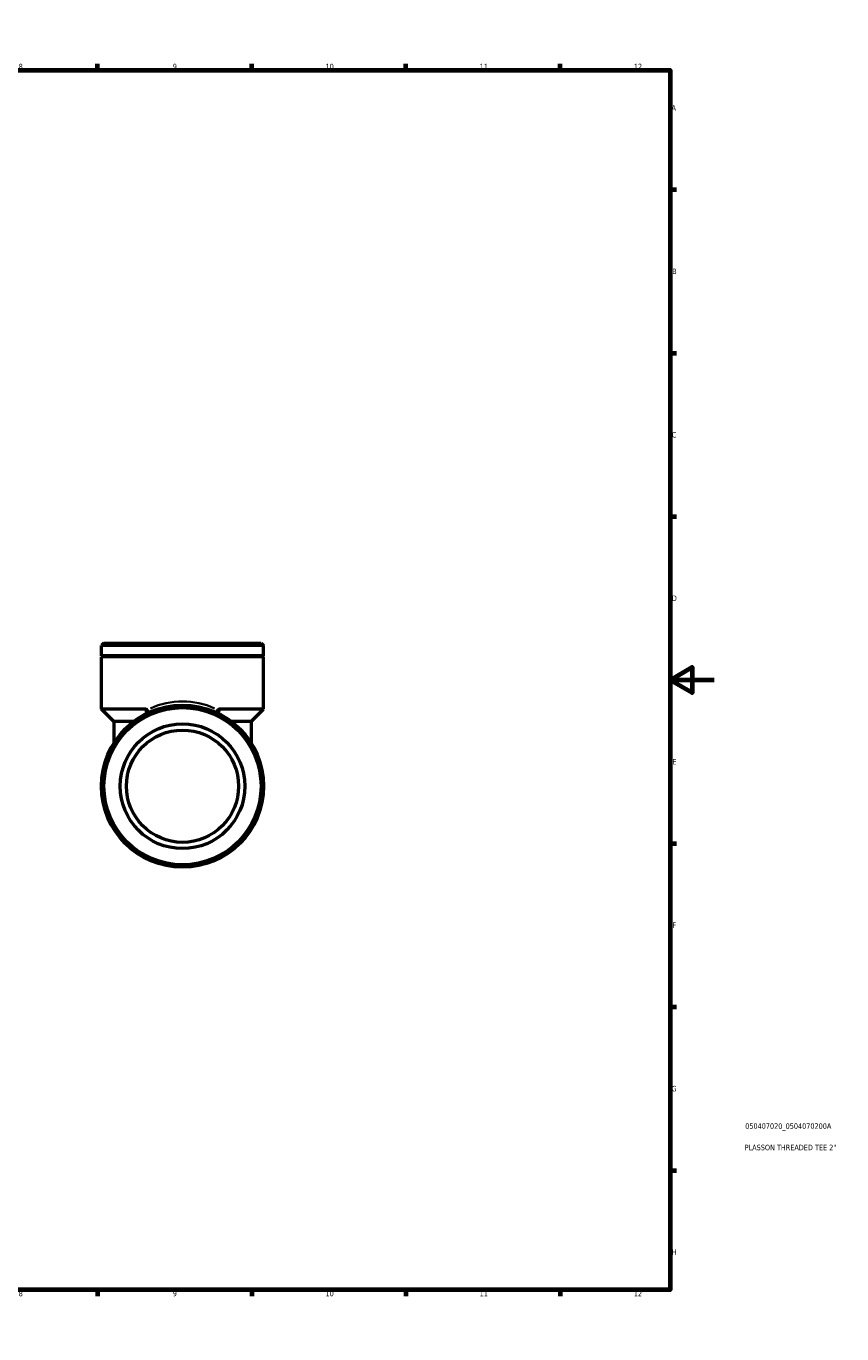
# Model space of a CAD drawing. Header units: millimetres. Extents: x 0 to 899, y 0 to 744.
# Tile 5 of 5: x 528 to 899, y 0 to 594. Entities that reach past the tile are written whole.
import ezdxf

# ---------------------------------------------------------------- set-up
doc = ezdxf.new("R2010")
doc.units = ezdxf.units.MM
for name, color, linetype, lineweight in [('Border (ISO)', 7, 'Continuous', 70), ('Title (ISO)', 7, 'Continuous', 50), ('Visible (ISO)', 7, 'Continuous', 50), ('Visible Narrow (ISO)', 7, 'Continuous', 35)]:
    doc.layers.add(name, color=color, linetype=linetype, lineweight=lineweight)
doc.styles.add('Note Text (ISO)', font='tahoma.ttf')

# ---------------------------------------------------------------- blocks, each defined once
blk = doc.blocks.new('Borders Default Border')
at = {"layer": 'Border (ISO)'}
for p, q in [((70.08, 574), (70.08, 576.9)), ((140.17, 574), (140.17, 576.9)), ((210.25, 574), (210.25, 576.9)), ((280.33, 574), (280.33, 576.9)), ((350.42, 574), (350.42, 576.9)), ((490.58, 574), (490.58, 576.9)), ((560.67, 574), (560.67, 576.9)), ((630.75, 574), (630.75, 576.9)), ((700.83, 574), (700.83, 576.9)), ((770.92, 574), (770.92, 576.9)), ((20, 519.75), (17.1, 519.75)), ((821, 519.75), (823.9, 519.75)), ((20, 445.5), (17.1, 445.5)), ((821, 445.5), (823.9, 445.5)), ((20, 371.25), (17.1, 371.25)), ((821, 371.25), (823.9, 371.25)), ((20, 222.75), (17.1, 222.75)), ((821, 222.75), (823.9, 222.75)), ((20, 148.5), (17.1, 148.5)), ((821, 148.5), (823.9, 148.5)), ((20, 74.25), (17.1, 74.25)), ((821, 74.25), (823.9, 74.25)), ((70.08, 20), (70.08, 17.1)), ((140.17, 20), (140.17, 17.1)), ((210.25, 20), (210.25, 17.1)), ((280.33, 20), (280.33, 17.1)), ((350.42, 20), (350.42, 17.1)), ((490.58, 20), (490.58, 17.1)), ((560.67, 20), (560.67, 17.1)), ((630.75, 20), (630.75, 17.1)), ((700.83, 20), (700.83, 17.1)), ((770.92, 20), (770.92, 17.1))]:
    blk.add_line(p, q, dxfattribs=at)
at = {"layer": 'Border (ISO)', "flags": 128}
for points in [[(420.5, 594), (420.5, 574), (414.73, 584), (426.27, 584), (420.5, 574)], [(20, 20), (20, 574), (821, 574), (821, 20), (20, 20)], [(0, 297), (20, 297), (10, 302.77), (10, 291.23), (20, 297)], [(841, 297), (821, 297), (831, 302.77), (831, 291.23), (821, 297)], [(420.5, 0), (420.5, 20), (414.73, 10), (426.27, 10), (420.5, 20)]]:
    blk.add_lwpolyline(points, dxfattribs=at)
at = {"layer": 'Border (ISO)', "color": 232, "true_color": 0xca0064, "char_height": 2.5, "attachment_point": 7, "style": 'Note Text (ISO)'}
for s, insert in [('1', (34.48, 574.4)), ('2', (104.37, 574.4)), ('3', (174.43, 574.35)), ('4', (244.42, 574.4)), ('5', (314.64, 574.35)), ('6', (384.66, 574.35)), ('7', (454.77, 574.4)), ('8', (524.81, 574.34)), ('9', (594.88, 574.35)), ('10', (664.29, 574.35)), ('11', (734.37, 574.4)), ('12', (804.46, 574.4)), ('A', (17.29, 555.62)), ('A', (821.59, 555.62)), ('B', (17.59, 481.37)), ('B', (821.89, 481.37)), ('C', (17.43, 407.08)), ('C', (821.73, 407.08)), ('D', (17.43, 332.88)), ('D', (821.73, 332.88)), ('E', (17.64, 258.63)), ('E', (821.94, 258.63)), ('F', (17.7, 184.38)), ('F', (822, 184.38)), ('G', (17.31, 110.08)), ('G', (821.61, 110.08)), ('H', (17.44, 35.88)), ('H', (821.74, 35.88)), ('1', (34.48, 17.1)), ('2', (104.37, 17.1)), ('3', (174.43, 17.05)), ('4', (244.42, 17.1)), ('5', (314.64, 17.05)), ('6', (384.66, 17.05)), ('7', (454.77, 17.1)), ('8', (524.81, 17.04)), ('9', (594.88, 17.05)), ('10', (664.29, 17.05)), ('11', (734.37, 17.1)), ('12', (804.46, 17.1))]:
    blk.add_mtext(s, dxfattribs=dict(at, insert=insert))
blk = doc.blocks.new('Title Blocks ISO')
at = {"layer": 'Title (ISO)', "color": 232, "true_color": 0xca0064, "style": 'Note Text (ISO)'}
for tag, p in [('PART_NUMBER_001', (34.08, 73.13)), ('DESCRIPTION_001', (33.84, 63.4))]:
    blk.add_attdef(tag, p, '', height=2.5, dxfattribs=at)

msp = doc.modelspace()

# ---------------------------------------------------------------- linework, layer by layer
at = {"layer": 'Visible (ISO)'}
for p, q in [((563.597, 313.754), (562.464, 312.621)), ((636.117, 312.621), (562.464, 312.621)), ((562.464, 308.004), (562.464, 312.621)), ((563.597, 313.754), (634.983, 313.754)), ((634.983, 313.754), (636.117, 312.621)), ((636.117, 308.004), (636.117, 312.621)), ((636.117, 308.004), (562.464, 308.004)), ((562.964, 307.754), (562.464, 308.004)), ((562.964, 307.754), (562.464, 307.504)), ((636.117, 307.504), (562.464, 307.504)), ((562.464, 283.754), (562.464, 307.504)), ((635.617, 307.754), (562.964, 307.754)), ((635.617, 307.754), (636.117, 308.004)), ((635.617, 307.754), (636.117, 307.504)), ((636.117, 283.754), (636.117, 307.504)), ((582.41, 283.754), (562.464, 283.754)), ((568.129, 278.088), (562.464, 283.754)), ((636.117, 283.754), (616.17, 283.754)), ((630.451, 278.088), (636.117, 283.754)), ((577.026, 278.088), (568.129, 278.088)), ((568.129, 278.088), (568.129, 268.38)), ((630.451, 278.088), (621.554, 278.088)), ((630.451, 278.088), (630.451, 268.38))]:
    msp.add_line(p, q, dxfattribs=at)
for radius in [36.826, 35.693, 28.328, 25.495]:
    msp.add_circle((599.29, 248.754), radius, dxfattribs=at)
for points, knots in [([(583.172, 283.394), (583.085, 283.487), (582.988, 283.567), (582.808, 283.669), (582.731, 283.701), (582.572, 283.743), (582.492, 283.754), (582.41, 283.754)], [0.4129727, 0.4129727, 0.4129727, 0.4129727, 0.45957619, 0.45957619, 0.4913705, 0.4913705, 0.52313046, 0.52313046, 0.52313046, 0.52313046]), ([(583.172, 281.865), (583.306, 281.931), (583.415, 282.02), (583.556, 282.235), (583.593, 282.354), (583.599, 282.622), (583.565, 282.766), (583.425, 283.079), (583.312, 283.241), (583.172, 283.394)], [-0.24251679, -0.24251679, -0.24251679, -0.24251679, -0.18011967, -0.18011967, -0.12365629, -0.12365629, -0.06544927, -0.06544927, 0, 0, 0, 0]), ([(615.409, 281.865), (615.268, 281.934), (615.155, 282.029), (615.015, 282.257), (614.982, 282.381), (614.987, 282.653), (615.024, 282.794), (615.166, 283.094), (615.275, 283.249), (615.409, 283.394)], [0, 0, 0, 0, 0.06544927, 0.06544927, 0.12365629, 0.12365629, 0.18011967, 0.18011967, 0.24251679, 0.24251679, 0.24251679, 0.24251679]), ([(616.17, 283.754), (616.032, 283.754), (615.897, 283.724), (615.639, 283.602), (615.521, 283.513), (615.415, 283.4), (615.412, 283.397), (615.409, 283.394)], [0, 0, 0, 0, 0.046545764, 0.046545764, 0.094108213, 0.094108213, 0.095521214, 0.095521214, 0.095521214, 0.095521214])]:
    msp.add_open_spline(points, degree=3, knots=knots, dxfattribs=at)
at = {"layer": 'Visible Narrow (ISO)'}
msp.add_ellipse((599.29, 248.754), major_axis=(0, 38.526), ratio=0.9558824, start_param=5.8754609, end_param=6.6909097, dxfattribs=at)
for points in [[(582.435, 283.653), (582.586, 283.049), (582.739, 282.446), (582.894, 281.842)], [(615.686, 281.842), (615.841, 282.446), (615.994, 283.049), (616.145, 283.653)]]:
    msp.add_open_spline(points, degree=3, dxfattribs=at)

# ---------------------------------------------------------------- block references
msp.add_blockref('Borders Default Border', (0, 0))
msp.add_blockref('Title Blocks ISO', (821, 20)).add_auto_attribs({'PART_NUMBER_001': '050407020_0504070200A', 'DESCRIPTION_001': 'PLASSON THREADED TEE 2"'})

doc.saveas('drawing.dxf')
